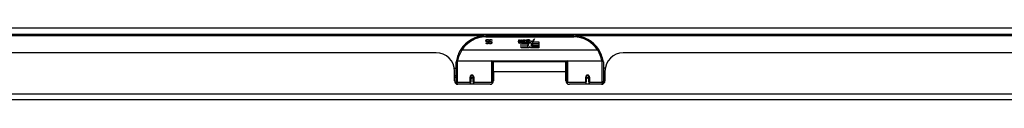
# Model space of a CAD drawing. Header units: inches. Extents: x 18 to 388, y 34 to 188.
# Tile 9 of 136: x 34.85 to 51.62, y 34.16 to 35.38. Entities that reach past the tile are written whole.
import ezdxf

# ---------------------------------------------------------------- set-up
doc = ezdxf.new("R2010")
doc.units = ezdxf.units.IN
doc.header["$MEASUREMENT"] = 0
doc.layers.add('Visible Edges(ANSI)', color=7, linetype='Continuous', lineweight=25)
doc.layers.add('Visible Tangent Edges(ANSI)', color=7, linetype='Continuous', lineweight=25)

msp = doc.modelspace()

# ---------------------------------------------------------------- linework, layer by layer
at = {"layer": 'Visible Edges(ANSI)'}
for p, q in [((18.184, 35.276), (89.986, 35.276)), ((44.283, 35.246), (42.787, 35.246)), ((42.792, 35.126), (42.793, 35.126)), ((42.792, 35.115), (42.792, 35.126)), ((42.838, 35.166), (42.837, 35.166)), ((42.838, 35.178), (42.838, 35.166)), ((42.847, 35.126), (42.847, 35.126)), ((42.847, 35.115), (42.847, 35.126)), ((42.892, 35.166), (42.891, 35.166)), ((42.892, 35.178), (42.892, 35.166)), ((43.342, 35.143), (43.349, 35.177)), ((43.349, 35.177), (43.362, 35.177)), ((43.362, 35.177), (43.356, 35.143)), ((43.378, 35.155), (43.382, 35.177)), ((43.382, 35.177), (43.396, 35.177)), ((43.387, 35.039), (43.387, 35.119)), ((43.417, 35.039), (43.387, 35.039)), ((43.396, 35.177), (43.389, 35.143)), ((43.405, 35.126), (43.405, 35.12)), ((43.405, 35.12), (43.417, 35.12)), ((43.409, 35.132), (43.406, 35.132)), ((43.408, 35.123), (43.409, 35.132)), ((43.42, 35.123), (43.408, 35.123)), ((43.412, 35.155), (43.416, 35.177)), ((43.416, 35.177), (43.429, 35.177)), ((43.417, 35.12), (43.417, 35.039)), ((43.429, 35.177), (43.42, 35.123)), ((43.421, 35.12), (43.444, 35.12)), ((43.421, 35.039), (43.421, 35.12)), ((43.451, 35.039), (43.421, 35.039)), ((43.426, 35.123), (43.45, 35.149)), ((43.442, 35.123), (43.426, 35.123)), ((43.436, 35.177), (43.453, 35.177)), ((43.45, 35.149), (43.436, 35.177)), ((43.455, 35.141), (43.442, 35.123)), ((43.444, 35.12), (43.451, 35.13)), ((43.451, 35.13), (43.451, 35.039)), ((43.453, 35.177), (43.46, 35.158)), ((43.457, 35.141), (43.455, 35.141)), ((43.455, 35.138), (43.463, 35.12)), ((43.455, 35.039), (43.455, 35.138)), ((43.522, 35.039), (43.455, 35.039)), ((43.465, 35.123), (43.457, 35.141)), ((43.46, 35.158), (43.462, 35.158)), ((43.462, 35.158), (43.476, 35.177)), ((43.463, 35.12), (43.485, 35.12)), ((43.481, 35.123), (43.465, 35.123)), ((43.492, 35.177), (43.468, 35.15)), ((43.468, 35.15), (43.481, 35.123)), ((43.476, 35.177), (43.492, 35.177)), ((43.485, 35.12), (43.485, 35.04)), ((43.485, 35.04), (43.522, 35.089)), ((43.491, 35.154), (43.528, 35.154)), ((43.498, 35.166), (43.498, 35.175)), ((43.522, 35.089), (43.501, 35.119)), ((43.526, 35.145), (43.502, 35.145)), ((43.536, 35.065), (43.522, 35.039)), ((43.531, 35.127), (43.538, 35.116)), ((43.554, 35.039), (43.536, 35.065)), ((43.538, 35.116), (43.569, 35.16)), ((43.572, 35.122), (43.552, 35.093)), ((43.552, 35.093), (43.589, 35.04)), ((43.687, 35.039), (43.554, 35.039)), ((43.569, 35.16), (43.571, 35.146)), ((43.571, 35.146), (43.615, 35.192)), ((43.573, 35.111), (43.572, 35.122)), ((43.589, 35.141), (43.573, 35.111)), ((43.589, 35.112), (43.589, 35.141)), ((43.687, 35.112), (43.589, 35.112)), ((43.589, 35.108), (43.687, 35.108)), ((43.589, 35.075), (43.589, 35.108)), ((43.687, 35.075), (43.589, 35.075)), ((43.589, 35.071), (43.687, 35.071)), ((43.589, 35.04), (43.589, 35.071)), ((43.615, 35.192), (43.59, 35.144)), ((43.59, 35.144), (43.687, 35.144)), ((43.687, 35.144), (43.687, 35.112)), ((43.687, 35.108), (43.687, 35.075)), ((43.687, 35.071), (43.687, 35.039)), ((41.942, 34.957), (24.027, 34.957)), ((44.692, 35.001), (42.378, 35.001)), ((63.043, 34.957), (45.128, 34.957)), ((42.28, 34.472), (42.28, 34.802)), ((42.3, 34.821), (42.889, 34.821)), ((42.905, 34.805), (42.905, 34.468)), ((42.905, 34.729), (42.919, 34.729)), ((42.919, 34.634), (42.919, 34.802)), ((44.15, 34.802), (42.919, 34.802)), ((44.15, 34.634), (44.15, 34.802)), ((44.165, 34.729), (44.15, 34.729)), ((44.165, 34.468), (44.165, 34.805)), ((44.18, 34.821), (44.77, 34.821)), ((44.79, 34.802), (44.79, 34.472)), ((42.249, 34.697), (42.28, 34.697)), ((42.254, 34.479), (42.254, 34.645)), ((42.254, 34.571), (42.28, 34.571)), ((42.28, 34.537), (42.254, 34.537)), ((42.529, 34.553), (42.531, 34.553)), ((42.529, 34.549), (42.529, 34.462)), ((42.531, 34.547), (42.529, 34.547)), ((42.531, 34.553), (42.531, 34.549)), ((42.535, 34.537), (42.532, 34.537)), ((42.569, 34.537), (42.566, 34.537)), ((42.57, 34.545), (42.572, 34.544)), ((42.572, 34.462), (42.572, 34.549)), ((42.905, 34.538), (42.919, 34.538)), ((42.919, 34.634), (42.919, 34.479)), ((44.15, 34.479), (44.15, 34.634)), ((44.165, 34.538), (44.15, 34.538)), ((44.497, 34.549), (44.497, 34.462)), ((44.5, 34.545), (44.497, 34.544)), ((44.503, 34.537), (44.501, 34.537)), ((44.537, 34.537), (44.535, 34.537)), ((44.54, 34.553), (44.538, 34.553)), ((44.539, 34.549), (44.539, 34.553)), ((44.539, 34.547), (44.541, 34.547)), ((44.541, 34.462), (44.541, 34.549)), ((44.82, 34.697), (44.79, 34.697)), ((44.816, 34.571), (44.79, 34.571)), ((44.816, 34.537), (44.79, 34.537)), ((44.816, 34.645), (44.816, 34.479)), ((42.28, 34.472), (42.28, 34.43)), ((42.86, 34.42), (42.313, 34.42)), ((42.529, 34.42), (42.529, 34.462)), ((42.572, 34.462), (42.572, 34.42)), ((42.905, 34.44), (42.905, 34.468)), ((44.165, 34.468), (44.165, 34.44)), ((44.757, 34.42), (44.209, 34.42)), ((44.497, 34.42), (44.497, 34.462)), ((44.541, 34.462), (44.541, 34.42)), ((44.79, 34.43), (44.79, 34.472)), ((89.888, 34.157), (18.283, 34.157))]:
    msp.add_line(p, q, dxfattribs=at)
at = {"layer": 'Visible Edges(ANSI)', "flags": 128}
for points in [[(42.79, 35.162), (42.79, 35.163), (42.79, 35.163), (42.79, 35.164), (42.79, 35.165), (42.79, 35.166), (42.79, 35.166), (42.79, 35.167), (42.79, 35.168), (42.791, 35.168), (42.791, 35.169), (42.791, 35.17), (42.791, 35.17), (42.792, 35.171), (42.792, 35.172), (42.792, 35.172), (42.793, 35.173), (42.793, 35.173), (42.793, 35.174), (42.794, 35.175), (42.794, 35.175), (42.795, 35.176), (42.795, 35.176), (42.796, 35.177), (42.796, 35.177)], [(42.804, 35.144), (42.803, 35.145), (42.801, 35.145), (42.8, 35.145), (42.799, 35.146), (42.798, 35.146), (42.797, 35.147), (42.797, 35.148), (42.796, 35.148), (42.795, 35.149), (42.794, 35.149), (42.794, 35.15), (42.793, 35.151), (42.793, 35.152), (42.792, 35.153), (42.792, 35.153), (42.791, 35.154), (42.791, 35.155), (42.791, 35.156), (42.79, 35.157), (42.79, 35.158), (42.79, 35.159), (42.79, 35.16), (42.79, 35.161), (42.79, 35.162)], [(42.814, 35.11), (42.813, 35.11), (42.812, 35.11), (42.811, 35.11), (42.81, 35.11), (42.809, 35.11), (42.808, 35.11), (42.807, 35.111), (42.806, 35.111), (42.805, 35.111), (42.804, 35.111), (42.803, 35.111), (42.802, 35.111), (42.801, 35.112), (42.801, 35.112), (42.8, 35.112), (42.799, 35.112), (42.798, 35.112), (42.797, 35.113), (42.796, 35.113), (42.796, 35.113), (42.795, 35.114), (42.794, 35.114), (42.793, 35.114), (42.792, 35.115)], [(42.793, 35.126), (42.794, 35.125), (42.794, 35.125), (42.795, 35.124), (42.796, 35.124), (42.796, 35.124), (42.797, 35.123), (42.798, 35.123), (42.799, 35.122), (42.799, 35.122), (42.8, 35.121), (42.801, 35.121), (42.802, 35.121), (42.803, 35.12), (42.804, 35.12), (42.805, 35.12), (42.805, 35.119), (42.806, 35.119), (42.807, 35.119), (42.808, 35.119), (42.809, 35.119), (42.81, 35.118), (42.811, 35.118), (42.812, 35.118), (42.813, 35.118)], [(42.796, 35.177), (42.797, 35.178), (42.797, 35.178), (42.798, 35.179), (42.799, 35.179), (42.799, 35.179), (42.8, 35.18), (42.8, 35.18), (42.801, 35.181), (42.802, 35.181), (42.802, 35.181), (42.803, 35.182), (42.804, 35.182), (42.805, 35.182), (42.805, 35.182), (42.806, 35.183), (42.807, 35.183), (42.808, 35.183), (42.809, 35.183), (42.81, 35.183), (42.811, 35.183), (42.812, 35.183), (42.813, 35.183), (42.814, 35.184), (42.815, 35.184)], [(42.815, 35.175), (42.814, 35.175), (42.813, 35.175), (42.812, 35.175), (42.811, 35.175), (42.809, 35.175), (42.808, 35.175), (42.808, 35.174), (42.807, 35.174), (42.806, 35.174), (42.805, 35.173), (42.804, 35.173), (42.804, 35.172), (42.803, 35.172), (42.802, 35.171), (42.802, 35.17), (42.801, 35.17), (42.801, 35.169), (42.801, 35.168), (42.8, 35.168), (42.8, 35.167), (42.8, 35.166), (42.8, 35.165), (42.8, 35.164), (42.8, 35.164)], [(42.8, 35.164), (42.8, 35.163), (42.8, 35.162), (42.8, 35.162), (42.8, 35.161), (42.8, 35.16), (42.8, 35.16), (42.8, 35.159), (42.8, 35.159), (42.801, 35.158), (42.801, 35.158), (42.801, 35.157), (42.802, 35.157), (42.802, 35.156), (42.802, 35.156), (42.803, 35.155), (42.803, 35.155), (42.804, 35.155), (42.804, 35.154), (42.805, 35.154), (42.806, 35.154), (42.806, 35.153), (42.807, 35.153), (42.808, 35.153), (42.808, 35.153)], [(42.818, 35.14), (42.818, 35.141), (42.817, 35.141), (42.817, 35.141), (42.816, 35.141), (42.816, 35.141), (42.815, 35.141), (42.814, 35.141), (42.814, 35.142), (42.813, 35.142), (42.812, 35.142), (42.812, 35.142), (42.811, 35.142), (42.81, 35.142), (42.81, 35.143), (42.809, 35.143), (42.808, 35.143), (42.808, 35.143), (42.807, 35.143), (42.806, 35.143), (42.806, 35.144), (42.805, 35.144), (42.805, 35.144), (42.804, 35.144), (42.804, 35.144)], [(42.808, 35.153), (42.809, 35.153), (42.809, 35.152), (42.81, 35.152), (42.81, 35.152), (42.811, 35.152), (42.811, 35.152), (42.812, 35.152), (42.812, 35.152), (42.813, 35.151), (42.813, 35.151), (42.814, 35.151), (42.814, 35.151), (42.815, 35.151), (42.815, 35.151), (42.816, 35.151), (42.816, 35.151), (42.817, 35.151), (42.817, 35.15), (42.818, 35.15), (42.819, 35.15), (42.819, 35.15), (42.82, 35.15), (42.82, 35.15), (42.821, 35.149)], [(42.813, 35.118), (42.814, 35.118), (42.815, 35.118), (42.816, 35.118), (42.817, 35.119), (42.818, 35.119), (42.819, 35.119), (42.82, 35.119), (42.821, 35.12), (42.821, 35.12), (42.822, 35.12), (42.823, 35.121), (42.824, 35.121), (42.824, 35.122), (42.825, 35.122), (42.825, 35.123), (42.826, 35.124), (42.826, 35.124), (42.827, 35.125), (42.827, 35.126), (42.827, 35.126), (42.827, 35.127), (42.827, 35.128), (42.828, 35.129), (42.828, 35.129)], [(42.837, 35.13), (42.837, 35.129), (42.837, 35.128), (42.837, 35.126), (42.837, 35.125), (42.836, 35.124), (42.836, 35.122), (42.835, 35.121), (42.834, 35.12), (42.834, 35.119), (42.833, 35.118), (42.832, 35.117), (42.831, 35.116), (42.83, 35.115), (42.828, 35.114), (42.827, 35.113), (42.826, 35.113), (42.824, 35.112), (42.823, 35.112), (42.822, 35.111), (42.82, 35.111), (42.819, 35.111), (42.817, 35.11), (42.815, 35.11), (42.814, 35.11)], [(42.815, 35.184), (42.816, 35.184), (42.817, 35.183), (42.818, 35.183), (42.82, 35.183), (42.821, 35.183), (42.822, 35.183), (42.823, 35.183), (42.824, 35.183), (42.825, 35.183), (42.826, 35.182), (42.827, 35.182), (42.828, 35.182), (42.829, 35.182), (42.83, 35.181), (42.83, 35.181), (42.831, 35.181), (42.832, 35.18), (42.833, 35.18), (42.834, 35.18), (42.835, 35.179), (42.835, 35.179), (42.836, 35.179), (42.837, 35.178), (42.838, 35.178)], [(42.837, 35.166), (42.836, 35.167), (42.836, 35.168), (42.835, 35.168), (42.834, 35.169), (42.833, 35.169), (42.832, 35.17), (42.831, 35.171), (42.83, 35.171), (42.83, 35.172), (42.829, 35.172), (42.828, 35.173), (42.827, 35.173), (42.826, 35.173), (42.825, 35.174), (42.824, 35.174), (42.823, 35.174), (42.822, 35.175), (42.821, 35.175), (42.82, 35.175), (42.819, 35.175), (42.818, 35.175), (42.817, 35.175), (42.816, 35.175), (42.815, 35.175)], [(42.828, 35.129), (42.828, 35.13), (42.827, 35.131), (42.827, 35.132), (42.827, 35.132), (42.827, 35.133), (42.827, 35.133), (42.827, 35.134), (42.827, 35.135), (42.826, 35.135), (42.826, 35.136), (42.826, 35.136), (42.825, 35.137), (42.825, 35.137), (42.824, 35.137), (42.824, 35.138), (42.823, 35.138), (42.823, 35.139), (42.822, 35.139), (42.822, 35.139), (42.821, 35.139), (42.82, 35.14), (42.82, 35.14), (42.819, 35.14), (42.818, 35.14)], [(42.821, 35.149), (42.822, 35.149), (42.822, 35.149), (42.823, 35.149), (42.823, 35.149), (42.824, 35.149), (42.825, 35.148), (42.825, 35.148), (42.826, 35.148), (42.826, 35.148), (42.827, 35.148), (42.827, 35.147), (42.828, 35.147), (42.828, 35.147), (42.829, 35.147), (42.829, 35.146), (42.83, 35.146), (42.83, 35.146), (42.83, 35.145), (42.831, 35.145), (42.831, 35.145), (42.832, 35.144), (42.832, 35.144), (42.832, 35.144), (42.833, 35.143)], [(42.833, 35.143), (42.833, 35.143), (42.833, 35.142), (42.834, 35.142), (42.834, 35.142), (42.834, 35.141), (42.835, 35.141), (42.835, 35.14), (42.835, 35.14), (42.836, 35.139), (42.836, 35.139), (42.836, 35.138), (42.836, 35.138), (42.836, 35.137), (42.837, 35.137), (42.837, 35.136), (42.837, 35.135), (42.837, 35.135), (42.837, 35.134), (42.837, 35.134), (42.837, 35.133), (42.837, 35.132), (42.837, 35.132), (42.837, 35.131), (42.837, 35.13)], [(42.844, 35.162), (42.844, 35.163), (42.844, 35.163), (42.844, 35.164), (42.844, 35.165), (42.844, 35.166), (42.844, 35.166), (42.845, 35.167), (42.845, 35.168), (42.845, 35.168), (42.845, 35.169), (42.845, 35.17), (42.846, 35.17), (42.846, 35.171), (42.846, 35.172), (42.847, 35.172), (42.847, 35.173), (42.847, 35.173), (42.848, 35.174), (42.848, 35.175), (42.849, 35.175), (42.849, 35.176), (42.849, 35.176), (42.85, 35.177), (42.85, 35.177)], [(42.858, 35.144), (42.857, 35.145), (42.856, 35.145), (42.855, 35.145), (42.854, 35.146), (42.853, 35.146), (42.852, 35.147), (42.851, 35.148), (42.85, 35.148), (42.849, 35.149), (42.849, 35.149), (42.848, 35.15), (42.847, 35.151), (42.847, 35.152), (42.846, 35.153), (42.846, 35.153), (42.845, 35.154), (42.845, 35.155), (42.845, 35.156), (42.845, 35.157), (42.844, 35.158), (42.844, 35.159), (42.844, 35.16), (42.844, 35.161), (42.844, 35.162)], [(42.847, 35.126), (42.848, 35.125), (42.849, 35.125), (42.849, 35.124), (42.85, 35.124), (42.851, 35.124), (42.851, 35.123), (42.852, 35.123), (42.853, 35.122), (42.854, 35.122), (42.854, 35.121), (42.855, 35.121), (42.856, 35.121), (42.857, 35.12), (42.858, 35.12), (42.859, 35.12), (42.86, 35.119), (42.861, 35.119), (42.862, 35.119), (42.862, 35.119), (42.863, 35.119), (42.864, 35.118), (42.865, 35.118), (42.866, 35.118), (42.867, 35.118)], [(42.868, 35.11), (42.867, 35.11), (42.866, 35.11), (42.865, 35.11), (42.864, 35.11), (42.863, 35.11), (42.862, 35.11), (42.861, 35.111), (42.86, 35.111), (42.859, 35.111), (42.858, 35.111), (42.857, 35.111), (42.857, 35.111), (42.856, 35.112), (42.855, 35.112), (42.854, 35.112), (42.853, 35.112), (42.852, 35.112), (42.851, 35.113), (42.851, 35.113), (42.85, 35.113), (42.849, 35.114), (42.848, 35.114), (42.848, 35.114), (42.847, 35.115)], [(42.85, 35.177), (42.851, 35.178), (42.852, 35.178), (42.852, 35.179), (42.853, 35.179), (42.853, 35.179), (42.854, 35.18), (42.855, 35.18), (42.855, 35.181), (42.856, 35.181), (42.857, 35.181), (42.857, 35.182), (42.858, 35.182), (42.859, 35.182), (42.86, 35.182), (42.86, 35.183), (42.861, 35.183), (42.862, 35.183), (42.863, 35.183), (42.864, 35.183), (42.865, 35.183), (42.866, 35.183), (42.867, 35.183), (42.868, 35.184), (42.869, 35.184)], [(42.87, 35.175), (42.868, 35.175), (42.867, 35.175), (42.866, 35.175), (42.865, 35.175), (42.864, 35.175), (42.863, 35.175), (42.862, 35.174), (42.861, 35.174), (42.86, 35.174), (42.859, 35.173), (42.858, 35.173), (42.858, 35.172), (42.857, 35.172), (42.857, 35.171), (42.856, 35.17), (42.856, 35.17), (42.855, 35.169), (42.855, 35.168), (42.855, 35.168), (42.854, 35.167), (42.854, 35.166), (42.854, 35.165), (42.854, 35.164), (42.854, 35.164)], [(42.854, 35.164), (42.854, 35.163), (42.854, 35.162), (42.854, 35.162), (42.854, 35.161), (42.854, 35.16), (42.854, 35.16), (42.855, 35.159), (42.855, 35.159), (42.855, 35.158), (42.855, 35.158), (42.856, 35.157), (42.856, 35.157), (42.856, 35.156), (42.857, 35.156), (42.857, 35.155), (42.858, 35.155), (42.858, 35.155), (42.859, 35.154), (42.859, 35.154), (42.86, 35.154), (42.86, 35.153), (42.861, 35.153), (42.862, 35.153), (42.863, 35.153)], [(42.873, 35.14), (42.872, 35.141), (42.872, 35.141), (42.871, 35.141), (42.87, 35.141), (42.87, 35.141), (42.869, 35.141), (42.869, 35.141), (42.868, 35.142), (42.867, 35.142), (42.867, 35.142), (42.866, 35.142), (42.865, 35.142), (42.865, 35.142), (42.864, 35.143), (42.863, 35.143), (42.863, 35.143), (42.862, 35.143), (42.861, 35.143), (42.861, 35.143), (42.86, 35.144), (42.86, 35.144), (42.859, 35.144), (42.859, 35.144), (42.858, 35.144)], [(42.863, 35.153), (42.863, 35.153), (42.864, 35.152), (42.864, 35.152), (42.865, 35.152), (42.865, 35.152), (42.866, 35.152), (42.866, 35.152), (42.867, 35.152), (42.867, 35.151), (42.868, 35.151), (42.868, 35.151), (42.869, 35.151), (42.869, 35.151), (42.869, 35.151), (42.87, 35.151), (42.871, 35.151), (42.871, 35.151), (42.872, 35.15), (42.872, 35.15), (42.873, 35.15), (42.873, 35.15), (42.874, 35.15), (42.875, 35.15), (42.875, 35.149)], [(42.867, 35.118), (42.868, 35.118), (42.869, 35.118), (42.87, 35.118), (42.871, 35.119), (42.872, 35.119), (42.873, 35.119), (42.874, 35.119), (42.875, 35.12), (42.876, 35.12), (42.876, 35.12), (42.877, 35.121), (42.878, 35.121), (42.878, 35.122), (42.879, 35.122), (42.88, 35.123), (42.88, 35.124), (42.88, 35.124), (42.881, 35.125), (42.881, 35.126), (42.881, 35.126), (42.882, 35.127), (42.882, 35.128), (42.882, 35.129), (42.882, 35.129)], [(42.892, 35.13), (42.892, 35.129), (42.891, 35.128), (42.891, 35.126), (42.891, 35.125), (42.89, 35.124), (42.89, 35.122), (42.889, 35.121), (42.889, 35.12), (42.888, 35.119), (42.887, 35.118), (42.886, 35.117), (42.885, 35.116), (42.884, 35.115), (42.883, 35.114), (42.881, 35.113), (42.88, 35.113), (42.879, 35.112), (42.877, 35.112), (42.876, 35.111), (42.874, 35.111), (42.873, 35.111), (42.871, 35.11), (42.87, 35.11), (42.868, 35.11)], [(42.869, 35.184), (42.87, 35.184), (42.871, 35.183), (42.873, 35.183), (42.874, 35.183), (42.875, 35.183), (42.876, 35.183), (42.877, 35.183), (42.878, 35.183), (42.879, 35.183), (42.88, 35.182), (42.881, 35.182), (42.882, 35.182), (42.883, 35.182), (42.884, 35.181), (42.885, 35.181), (42.886, 35.181), (42.886, 35.18), (42.887, 35.18), (42.888, 35.18), (42.889, 35.179), (42.89, 35.179), (42.891, 35.179), (42.891, 35.178), (42.892, 35.178)], [(42.891, 35.166), (42.891, 35.167), (42.89, 35.168), (42.889, 35.168), (42.888, 35.169), (42.887, 35.169), (42.887, 35.17), (42.886, 35.171), (42.885, 35.171), (42.884, 35.172), (42.883, 35.172), (42.882, 35.173), (42.881, 35.173), (42.88, 35.173), (42.879, 35.174), (42.878, 35.174), (42.877, 35.174), (42.876, 35.175), (42.875, 35.175), (42.874, 35.175), (42.873, 35.175), (42.872, 35.175), (42.871, 35.175), (42.871, 35.175), (42.87, 35.175)], [(42.882, 35.129), (42.882, 35.13), (42.882, 35.131), (42.882, 35.132), (42.882, 35.132), (42.881, 35.133), (42.881, 35.133), (42.881, 35.134), (42.881, 35.135), (42.88, 35.135), (42.88, 35.136), (42.88, 35.136), (42.879, 35.137), (42.879, 35.137), (42.879, 35.137), (42.878, 35.138), (42.878, 35.138), (42.877, 35.139), (42.877, 35.139), (42.876, 35.139), (42.875, 35.139), (42.875, 35.14), (42.874, 35.14), (42.873, 35.14), (42.873, 35.14)], [(42.875, 35.149), (42.876, 35.149), (42.877, 35.149), (42.877, 35.149), (42.878, 35.149), (42.878, 35.149), (42.879, 35.148), (42.879, 35.148), (42.88, 35.148), (42.88, 35.148), (42.881, 35.148), (42.881, 35.147), (42.882, 35.147), (42.882, 35.147), (42.883, 35.147), (42.883, 35.146), (42.884, 35.146), (42.884, 35.146), (42.885, 35.145), (42.885, 35.145), (42.885, 35.145), (42.886, 35.144), (42.886, 35.144), (42.887, 35.144), (42.887, 35.143)], [(42.887, 35.143), (42.887, 35.143), (42.888, 35.142), (42.888, 35.142), (42.888, 35.142), (42.889, 35.141), (42.889, 35.141), (42.889, 35.14), (42.89, 35.14), (42.89, 35.139), (42.89, 35.139), (42.89, 35.138), (42.89, 35.138), (42.891, 35.137), (42.891, 35.137), (42.891, 35.136), (42.891, 35.135), (42.891, 35.135), (42.891, 35.134), (42.891, 35.134), (42.892, 35.133), (42.892, 35.132), (42.892, 35.132), (42.892, 35.131), (42.892, 35.13)], [(42.36, 35.013), (42.36, 35.013), (42.36, 35.013), (42.36, 35.013), (42.36, 35.012), (42.361, 35.012), (42.361, 35.012), (42.361, 35.011), (42.362, 35.011), (42.362, 35.011), (42.363, 35.01), (42.364, 35.01), (42.364, 35.009), (42.365, 35.008), (42.366, 35.008), (42.367, 35.007), (42.368, 35.007), (42.369, 35.006), (42.37, 35.005), (42.371, 35.005), (42.372, 35.004), (42.373, 35.003), (42.374, 35.002), (42.375, 35.002), (42.376, 35.001)], [(42.378, 35.001), (42.378, 35.001), (42.378, 35.001), (42.378, 35.001), (42.378, 35.001), (42.377, 35.001), (42.377, 35.001), (42.377, 35.001), (42.377, 35.001), (42.377, 35.001), (42.377, 35.001), (42.377, 35.001), (42.377, 35.001), (42.377, 35.001), (42.377, 35.001), (42.377, 35.001), (42.376, 35.001), (42.376, 35.001), (42.376, 35.001), (42.376, 35.001), (42.376, 35.001), (42.376, 35.001), (42.376, 35.001), (42.376, 35.001), (42.376, 35.001)], [(44.694, 35.001), (44.694, 35.001), (44.694, 35.001), (44.693, 35.001), (44.693, 35.001), (44.693, 35.001), (44.693, 35.001), (44.693, 35.001), (44.693, 35.001), (44.693, 35.001), (44.693, 35.001), (44.693, 35.001), (44.693, 35.001), (44.693, 35.001), (44.693, 35.001), (44.692, 35.001), (44.692, 35.001), (44.692, 35.001), (44.692, 35.001), (44.692, 35.001), (44.692, 35.001), (44.692, 35.001), (44.692, 35.001), (44.692, 35.001), (44.692, 35.001)], [(44.709, 35.013), (44.709, 35.013), (44.709, 35.013), (44.709, 35.013), (44.709, 35.012), (44.709, 35.012), (44.708, 35.012), (44.708, 35.011), (44.708, 35.011), (44.707, 35.011), (44.707, 35.01), (44.706, 35.01), (44.705, 35.009), (44.704, 35.008), (44.704, 35.008), (44.703, 35.007), (44.702, 35.007), (44.701, 35.006), (44.7, 35.005), (44.699, 35.005), (44.698, 35.004), (44.697, 35.003), (44.696, 35.002), (44.695, 35.002), (44.694, 35.001)], [(42.286, 34.82), (42.286, 34.82), (42.286, 34.82), (42.286, 34.82), (42.286, 34.82), (42.286, 34.819), (42.286, 34.819), (42.286, 34.819), (42.286, 34.819), (42.286, 34.819), (42.286, 34.818), (42.286, 34.818), (42.286, 34.818), (42.286, 34.818), (42.286, 34.817), (42.286, 34.817), (42.286, 34.817), (42.286, 34.817), (42.286, 34.817), (42.286, 34.816), (42.286, 34.816), (42.286, 34.816), (42.286, 34.816), (42.286, 34.816), (42.286, 34.815)], [(44.784, 34.815), (44.784, 34.816), (44.784, 34.816), (44.784, 34.816), (44.784, 34.816), (44.784, 34.816), (44.784, 34.817), (44.784, 34.817), (44.784, 34.817), (44.784, 34.817), (44.784, 34.817), (44.784, 34.818), (44.784, 34.818), (44.784, 34.818), (44.783, 34.818), (44.783, 34.819), (44.783, 34.819), (44.783, 34.819), (44.783, 34.819), (44.783, 34.819), (44.783, 34.82), (44.783, 34.82), (44.783, 34.82), (44.783, 34.82), (44.783, 34.82)], [(42.529, 34.549), (42.529, 34.552), (42.53, 34.554), (42.53, 34.557), (42.531, 34.559), (42.533, 34.562), (42.535, 34.564), (42.537, 34.566), (42.539, 34.568), (42.542, 34.569), (42.545, 34.57), (42.548, 34.57), (42.551, 34.571), (42.553, 34.57), (42.556, 34.57), (42.559, 34.569), (42.562, 34.567), (42.564, 34.566), (42.566, 34.564), (42.568, 34.562), (42.57, 34.559), (42.571, 34.557), (42.571, 34.554), (42.572, 34.552), (42.572, 34.549)], [(44.497, 34.549), (44.498, 34.552), (44.498, 34.554), (44.499, 34.557), (44.5, 34.559), (44.501, 34.562), (44.503, 34.564), (44.505, 34.566), (44.508, 34.568), (44.51, 34.569), (44.513, 34.57), (44.516, 34.57), (44.519, 34.571), (44.522, 34.57), (44.525, 34.57), (44.528, 34.569), (44.53, 34.567), (44.533, 34.566), (44.535, 34.564), (44.537, 34.562), (44.538, 34.559), (44.539, 34.557), (44.54, 34.554), (44.54, 34.552), (44.541, 34.549)], [(42.919, 34.501), (42.919, 34.501), (42.919, 34.501), (42.919, 34.501), (42.919, 34.501), (42.919, 34.501), (42.919, 34.501), (42.919, 34.501), (42.919, 34.501), (42.919, 34.501), (42.919, 34.501), (42.919, 34.501), (42.919, 34.501), (42.919, 34.501), (42.919, 34.501), (42.919, 34.501), (42.919, 34.502), (42.919, 34.502), (42.919, 34.502), (42.919, 34.502), (42.919, 34.502), (42.919, 34.502), (42.919, 34.502), (42.919, 34.502), (42.919, 34.502)], [(44.15, 34.502), (44.15, 34.502), (44.15, 34.502), (44.15, 34.502), (44.15, 34.502), (44.15, 34.502), (44.15, 34.502), (44.15, 34.502), (44.15, 34.502), (44.15, 34.501), (44.15, 34.501), (44.151, 34.501), (44.151, 34.501), (44.151, 34.501), (44.151, 34.501), (44.151, 34.501), (44.151, 34.501), (44.151, 34.501), (44.151, 34.501), (44.151, 34.501), (44.151, 34.501), (44.151, 34.501), (44.151, 34.501), (44.151, 34.501), (44.151, 34.501)]]:
    msp.add_lwpolyline(points, dxfattribs=at)
at = {"layer": 'Visible Edges(ANSI)'}
for centre in [(42.551, 34.549), (44.519, 34.549)]:
    msp.add_circle(centre, 0.0197, dxfattribs=at)
for centre, radius, start, end in [((42.787, 34.739), 0.507, 90, 147.3142), ((44.283, 34.739), 0.507, 32.6858, 90), ((43.37, 35.138), 0.0288, 169, 198.4748), ((43.353, 35.132), 0.0105, 198.4748, 269.6788), ((43.353, 35.146), 0.0246, 269.6788, 333.9508), ((43.368, 35.141), 0.0123, 169.9922, 203.5487), ((43.362, 35.138), 0.006, 203.5487, 276.1027), ((43.362, 35.145), 0.0126, 276.1027, 327.6083), ((43.332, 35.162), 0.0465, 328.5584, 350.8257), ((43.404, 35.137), 0.0288, 183.6169, 196.9928), ((43.386, 35.132), 0.0101, 196.9928, 269.4776), ((43.386, 35.145), 0.024, 269.4776, 327.4114), ((43.388, 35.143), 0.024, 268.7952, 316.5849), ((43.402, 35.141), 0.0123, 170, 203.5571), ((43.396, 35.138), 0.006, 203.5571, 276.03), ((43.395, 35.145), 0.0126, 276.03, 327.5992), ((43.366, 35.163), 0.0465, 327.5992, 350), ((43.517, 35.142), 0.0282, 156.1555, 203.8445), ((43.505, 35.137), 0.0152, 203.8445, 265.0802), ((43.516, 35.117), 0.0607, 81.5605, 107.3343), ((43.509, 35.137), 0.0307, 64.6784, 112.5609), ((43.51, 35.14), 0.00955, 151.4547, 231.1652), ((43.509, 35.151), 0.033, 257.079, 313.1785), ((43.511, 35.141), 0.0109, 231.1652, 289.3797), ((43.509, 35.151), 0.0299, 260.4085, 314.1684), ((43.509, 35.147), 0.0168, 289.3797, 352.9975), ((43.518, 35.157), 0.0096, 343.5261, 64.6784), ((43.522, 35.157), 0.0197, 356.5646, 81.5605), ((43.502, 35.159), 0.0398, 314.1684, 356.5646), ((41.942, 34.645), 0.312, 0, 90), ((42.787, 34.739), 0.507, 147.3142, 170.7932), ((44.283, 34.739), 0.507, 9.2068, 32.6858), ((45.128, 34.645), 0.312, 90, 180), ((42.3, 34.802), 0.0197, 90, 180), ((42.889, 34.805), 0.0157, 0, 90), ((44.18, 34.805), 0.0157, 90, 180), ((44.77, 34.802), 0.0197, 0, 90), ((42.551, 34.549), 0.0217, 180, 348.1708), ((44.519, 34.549), 0.0217, 191.8292, 0), ((42.313, 34.479), 0.0591, 180, 270), ((42.86, 34.479), 0.0591, 270, 0), ((44.209, 34.479), 0.0591, 180, 270), ((44.757, 34.479), 0.0591, 270, 0)]:
    msp.add_arc(centre, radius, start, end, dxfattribs=at)
at = {"layer": 'Visible Tangent Edges(ANSI)'}
for p, q in [((89.986, 35.375), (18.184, 35.375)), ((42.755, 35.245), (23.214, 35.245)), ((42.787, 35.227), (42.787, 35.246)), ((42.787, 35.227), (44.283, 35.227)), ((44.283, 35.227), (44.283, 35.246)), ((63.856, 35.245), (44.315, 35.245)), ((42.3, 34.821), (42.3, 34.453)), ((42.889, 34.453), (42.889, 34.821)), ((44.167, 34.814), (42.903, 34.814)), ((44.18, 34.821), (44.18, 34.453)), ((44.77, 34.453), (44.77, 34.821)), ((42.519, 34.453), (42.519, 34.544)), ((42.582, 34.544), (42.582, 34.453)), ((44.15, 34.634), (42.919, 34.634)), ((44.488, 34.453), (44.488, 34.544)), ((44.551, 34.544), (44.551, 34.453)), ((42.3, 34.421), (42.3, 34.453)), ((42.519, 34.453), (42.3, 34.453)), ((42.519, 34.453), (42.519, 34.42)), ((42.889, 34.453), (42.582, 34.453)), ((42.582, 34.42), (42.582, 34.453)), ((42.889, 34.453), (42.889, 34.427)), ((44.488, 34.453), (44.18, 34.453)), ((44.18, 34.427), (44.18, 34.453)), ((44.488, 34.453), (44.488, 34.42)), ((44.77, 34.453), (44.551, 34.453)), ((44.551, 34.42), (44.551, 34.453)), ((44.77, 34.453), (44.77, 34.421)), ((18.283, 34.256), (89.888, 34.256))]:
    msp.add_line(p, q, dxfattribs=at)
at = {"layer": 'Visible Tangent Edges(ANSI)', "flags": 128}
for points in [[(42.582, 34.544), (42.582, 34.548), (42.581, 34.552), (42.58, 34.556), (42.578, 34.56), (42.576, 34.564), (42.573, 34.567), (42.57, 34.57), (42.567, 34.573), (42.563, 34.575), (42.559, 34.576), (42.555, 34.577), (42.551, 34.578), (42.546, 34.577), (42.542, 34.576), (42.538, 34.575), (42.534, 34.573), (42.531, 34.57), (42.528, 34.567), (42.525, 34.564), (42.523, 34.56), (42.521, 34.556), (42.52, 34.552), (42.519, 34.548), (42.519, 34.544)], [(42.918, 34.538), (42.918, 34.536), (42.917, 34.533), (42.917, 34.531), (42.916, 34.529), (42.916, 34.526), (42.915, 34.524), (42.914, 34.521), (42.914, 34.519), (42.913, 34.517), (42.913, 34.514), (42.913, 34.512), (42.912, 34.509), (42.912, 34.507), (42.911, 34.505), (42.911, 34.502), (42.91, 34.5), (42.91, 34.497), (42.91, 34.495), (42.909, 34.492), (42.909, 34.49), (42.909, 34.487), (42.908, 34.485), (42.908, 34.482), (42.908, 34.48)], [(44.162, 34.48), (44.162, 34.482), (44.161, 34.485), (44.161, 34.487), (44.161, 34.49), (44.16, 34.492), (44.16, 34.495), (44.159, 34.497), (44.159, 34.5), (44.159, 34.502), (44.158, 34.505), (44.158, 34.507), (44.157, 34.509), (44.157, 34.512), (44.157, 34.514), (44.156, 34.517), (44.156, 34.519), (44.155, 34.521), (44.155, 34.524), (44.154, 34.526), (44.153, 34.529), (44.153, 34.531), (44.152, 34.533), (44.152, 34.536), (44.151, 34.538)], [(44.551, 34.544), (44.55, 34.548), (44.55, 34.552), (44.548, 34.556), (44.547, 34.56), (44.545, 34.564), (44.542, 34.567), (44.539, 34.57), (44.535, 34.573), (44.532, 34.575), (44.528, 34.576), (44.523, 34.577), (44.519, 34.578), (44.515, 34.577), (44.511, 34.576), (44.506, 34.575), (44.503, 34.573), (44.499, 34.57), (44.496, 34.567), (44.494, 34.564), (44.491, 34.56), (44.49, 34.556), (44.488, 34.552), (44.488, 34.548), (44.488, 34.544)]]:
    msp.add_lwpolyline(points, dxfattribs=at)
at = {"layer": 'Visible Tangent Edges(ANSI)'}
for centre, start, end in [((42.787, 34.739), 90, 147.5011), ((44.283, 34.739), 32.4989, 90), ((42.787, 34.736), 147.0552, 169.8777), ((44.283, 34.736), 10.1223, 32.9448)]:
    msp.add_arc(centre, 0.487, start, end, dxfattribs=at)
for centre, major_axis, ratio, start_param, end_param in [((42.306, 34.817), (-0.0194, 0.0031), 0.187438, 0, 0.544489), ((44.764, 34.817), (0.0194, 0.0031), 0.187438, 5.738696, 6.283185), ((42.519, 34.549), (0.00984, 0), 0.476565, 4.712389, 6.283185), ((42.582, 34.549), (-0.00984, 0), 0.476565, 0, 1.570796), ((44.488, 34.549), (0.00984, 0), 0.476565, 4.712389, 6.283185), ((44.551, 34.549), (-0.00984, 0), 0.476565, 0, 1.570796), ((42.3, 34.472), (-0.0197, 0), 0.965926, 0, 1.570796), ((42.519, 34.462), (0.00984, 0), 0.965926, 4.712389, 6.283185), ((42.582, 34.462), (-0.00984, 0), 0.965926, 0, 1.570796), ((42.889, 34.468), (0.0157, 0), 0.965926, 4.712389, 6.283185), ((44.18, 34.468), (-0.0157, 0), 0.965926, 0, 1.570796), ((44.488, 34.462), (0.00984, 0), 0.965926, 4.712389, 6.283185), ((44.551, 34.462), (-0.00984, 0), 0.965926, 0, 1.570796), ((44.77, 34.472), (0.0197, 0), 0.965926, 4.712389, 6.283185)]:
    msp.add_ellipse(centre, major_axis=major_axis, ratio=ratio, start_param=start_param, end_param=end_param, dxfattribs=at)

doc.saveas('drawing.dxf')
